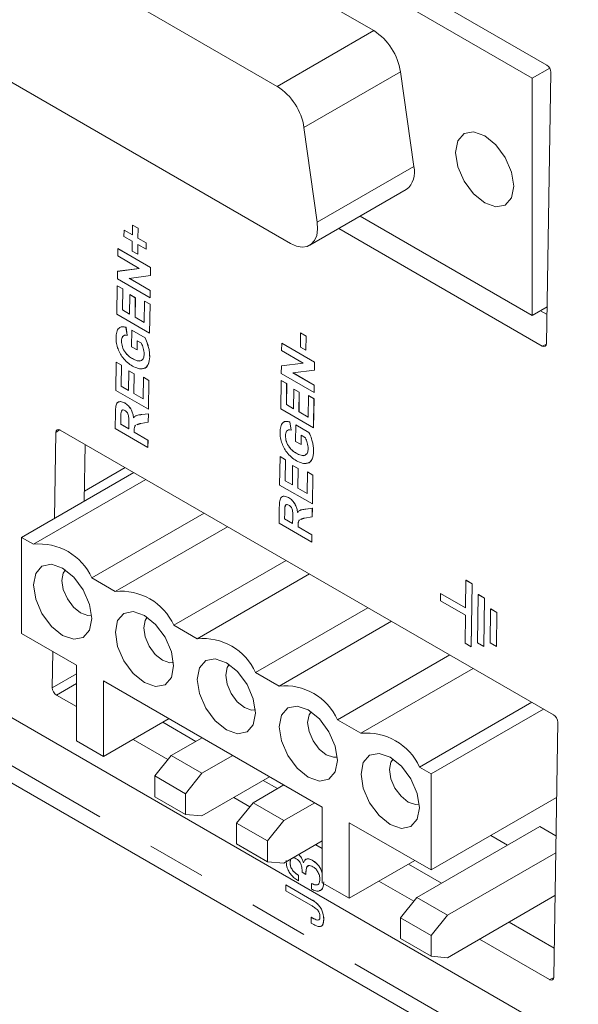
# Model space of a CAD drawing. Header units: inches. Extents: x 0.8 to 33.2, y 0.3 to 21.8.
# Tile 42 of 49: x 21.3 to 22.2, y 12.2 to 13.8. Entities that reach past the tile are written whole.
import ezdxf

# ---------------------------------------------------------------- set-up
doc = ezdxf.new("R2010")
doc.units = ezdxf.units.IN
doc.header["$MEASUREMENT"] = 0
doc.linetypes.add('PHANTOM', pattern=[0.5, 0.25, -0.05, 0.05, -0.05, 0.05, -0.05])

msp = doc.modelspace()

# ---------------------------------------------------------------- linework, layer by layer
at = {"color": 7, "linetype": 'Continuous', "lineweight": 15}
for p, q in [((21.0356, 14.3902), (22.149, 13.7474)), ((21.0349, 14.3542), (22.1245, 13.7252)), ((23.3358, 11.4279), (18.6042, 14.1594)), ((21.8552, 13.806), (21.3042, 14.124)), ((18.6225, 14.0382), (23.3573, 11.3049)), ((21.6911, 13.7113), (21.1402, 14.0293)), ((21.1176, 13.7884), (21.7137, 13.4443)), ((22.1245, 13.7252), (22.154, 13.7422)), ((21.923, 13.5751), (21.9004, 13.736)), ((22.1245, 13.3218), (22.1245, 13.7252)), ((22.1559, 13.7351), (22.1487, 13.274)), ((21.759, 13.4804), (21.7364, 13.6413)), ((21.7462, 13.4411), (21.9102, 13.5358)), ((21.8321, 13.4906), (22.1245, 13.3218)), ((21.4449, 13.4588), (21.4452, 13.4754)), ((21.4452, 13.4755), (21.4545, 13.4701)), ((21.4452, 13.4754), (21.4452, 13.4755)), ((21.4452, 13.4754), (21.4544, 13.4701)), ((21.4305, 13.4562), (21.4306, 13.467)), ((21.4447, 13.448), (21.4305, 13.4562)), ((21.4306, 13.467), (21.4307, 13.4671)), ((21.4306, 13.467), (21.4449, 13.4588)), ((21.4307, 13.4671), (21.4449, 13.4589)), ((21.4545, 13.4701), (21.4542, 13.4535)), ((21.4544, 13.4701), (21.4542, 13.4535)), ((21.4544, 13.4701), (21.4545, 13.4701)), ((22.1415, 13.2699), (21.7956, 13.4696)), ((21.4445, 13.4314), (21.4447, 13.448)), ((21.454, 13.4427), (21.4538, 13.426)), ((21.4541, 13.4426), (21.4538, 13.4261)), ((21.4683, 13.4344), (21.454, 13.4427)), ((21.4542, 13.4535), (21.4685, 13.4453)), ((21.4542, 13.4535), (21.4684, 13.4452)), ((21.4542, 13.4535), (21.4542, 13.4535)), ((21.4684, 13.4452), (21.4683, 13.4344)), ((21.4685, 13.4453), (21.4684, 13.4345)), ((21.4684, 13.4452), (21.4685, 13.4453)), ((21.4199, 13.423), (21.4201, 13.4354)), ((21.4565, 13.4019), (21.4199, 13.423)), ((21.4201, 13.4354), (21.4202, 13.4355)), ((21.4201, 13.4354), (21.4757, 13.4033)), ((21.4202, 13.4355), (21.4758, 13.4033)), ((21.4538, 13.426), (21.4445, 13.4314)), ((21.4538, 13.426), (21.4538, 13.4261)), ((21.4683, 13.4344), (21.4684, 13.4345)), ((21.4193, 13.3839), (21.4195, 13.3969)), ((21.4195, 13.3969), (21.4565, 13.4019)), ((21.4195, 13.3969), (21.4196, 13.397)), ((21.4196, 13.397), (21.4564, 13.4019)), ((21.4755, 13.3899), (21.4391, 13.385)), ((21.4757, 13.4033), (21.4755, 13.3899)), ((21.4755, 13.3899), (21.4756, 13.3899)), ((21.4758, 13.4033), (21.4756, 13.3899)), ((21.4757, 13.4033), (21.4758, 13.4033)), ((21.4184, 13.3241), (21.4191, 13.3723)), ((21.4191, 13.3723), (21.4284, 13.3669)), ((21.4191, 13.3723), (21.4192, 13.3723)), ((21.4192, 13.3723), (21.4285, 13.367)), ((21.475, 13.3518), (21.4193, 13.3839)), ((21.4391, 13.385), (21.4751, 13.3643)), ((21.4393, 13.3851), (21.4752, 13.3643)), ((21.4284, 13.3669), (21.4279, 13.3312)), ((21.4285, 13.367), (21.428, 13.3312)), ((21.4284, 13.3669), (21.4285, 13.367)), ((21.44, 13.3242), (21.4405, 13.3574)), ((21.4405, 13.3574), (21.4406, 13.3575)), ((21.4405, 13.3574), (21.4498, 13.3521)), ((21.4406, 13.3575), (21.4499, 13.3521)), ((21.4752, 13.3643), (21.475, 13.3518)), ((21.4751, 13.3643), (21.475, 13.3518)), ((21.4751, 13.3643), (21.4752, 13.3643)), ((21.4498, 13.3521), (21.4493, 13.3189)), ((21.4499, 13.3521), (21.4494, 13.3189)), ((21.4498, 13.3521), (21.4499, 13.3521)), ((21.465, 13.3098), (21.4655, 13.3463)), ((21.4655, 13.3463), (21.4656, 13.3464)), ((21.4655, 13.3463), (21.4748, 13.341)), ((21.4656, 13.3464), (21.4749, 13.341)), ((21.4749, 13.341), (21.4741, 13.292)), ((21.4748, 13.341), (21.4741, 13.292)), ((21.4748, 13.341), (21.4749, 13.341)), ((21.475, 13.3518), (21.475, 13.3518)), ((21.4741, 13.292), (21.4184, 13.3241)), ((21.4279, 13.3312), (21.44, 13.3242)), ((21.4279, 13.3312), (21.428, 13.3312)), ((21.428, 13.3312), (21.44, 13.3243)), ((22.1245, 13.3218), (22.1497, 13.3363)), ((22.1383, 13.3297), (22.1495, 13.3233)), ((21.4493, 13.3189), (21.465, 13.3098)), ((21.4493, 13.3189), (21.4494, 13.3189)), ((21.4494, 13.3189), (21.465, 13.3099)), ((21.4339, 13.3017), (21.434, 13.3018)), ((21.4339, 13.3017), (21.4359, 13.2881)), ((21.434, 13.3018), (21.4359, 13.2881)), ((21.4359, 13.2881), (21.4359, 13.2881)), ((21.4435, 13.2686), (21.4439, 13.2968)), ((21.4439, 13.2968), (21.444, 13.2969)), ((21.4439, 13.2968), (21.4663, 13.2839)), ((21.444, 13.2969), (21.4663, 13.284)), ((21.4741, 13.292), (21.4741, 13.292)), ((21.7303, 13.2681), (21.7306, 13.2922)), ((21.7306, 13.2922), (21.7399, 13.2868)), ((21.7306, 13.2922), (21.7307, 13.2922)), ((21.7307, 13.2922), (21.74, 13.2869)), ((21.4264, 13.2785), (21.4264, 13.2785)), ((21.4531, 13.279), (21.4528, 13.2633)), ((21.453, 13.279), (21.4528, 13.2632)), ((21.4603, 13.2748), (21.453, 13.279)), ((21.4663, 13.2839), (21.4663, 13.284)), ((21.6985, 13.2621), (21.6987, 13.2746)), ((21.6987, 13.2746), (21.7543, 13.2425)), ((21.6987, 13.2746), (21.6988, 13.2746)), ((21.6988, 13.2746), (21.7544, 13.2425)), ((21.7399, 13.2868), (21.7395, 13.2627)), ((21.74, 13.2869), (21.7396, 13.2628)), ((21.7399, 13.2868), (21.74, 13.2869)), ((21.4528, 13.2632), (21.4435, 13.2686)), ((21.4528, 13.2632), (21.4528, 13.2633)), ((21.7351, 13.241), (21.6985, 13.2621)), ((21.7395, 13.2627), (21.7303, 13.2681)), ((21.7395, 13.2627), (21.7396, 13.2628)), ((21.4165, 13.1945), (21.4172, 13.2427)), ((21.4172, 13.2427), (21.4265, 13.2373)), ((21.4172, 13.2427), (21.4173, 13.2427)), ((21.4173, 13.2427), (21.4265, 13.2374)), ((21.4447, 13.2486), (21.4448, 13.2486)), ((21.4742, 13.2518), (21.4742, 13.2518)), ((21.6981, 13.2361), (21.7351, 13.241)), ((21.6982, 13.2361), (21.735, 13.241)), ((21.7543, 13.2425), (21.7541, 13.2291)), ((21.7544, 13.2425), (21.7542, 13.2291)), ((21.7543, 13.2425), (21.7544, 13.2425)), ((21.4265, 13.2373), (21.4259, 13.2016)), ((21.4265, 13.2374), (21.426, 13.2017)), ((21.4265, 13.2373), (21.4265, 13.2374)), ((21.4381, 13.1946), (21.4386, 13.2278)), ((21.4386, 13.2279), (21.4479, 13.2225)), ((21.4386, 13.2278), (21.4386, 13.2279)), ((21.4386, 13.2278), (21.4478, 13.2225)), ((21.4478, 13.2225), (21.4473, 13.1893)), ((21.4479, 13.2225), (21.4474, 13.1893)), ((21.4478, 13.2225), (21.4479, 13.2225)), ((21.6979, 13.2231), (21.6981, 13.2361)), ((21.7536, 13.191), (21.6979, 13.2231)), ((21.6981, 13.2361), (21.6982, 13.2361)), ((21.7541, 13.2291), (21.7177, 13.2242)), ((21.7177, 13.2242), (21.7537, 13.2034)), ((21.7179, 13.2242), (21.7538, 13.2035)), ((21.7541, 13.2291), (21.7542, 13.2291)), ((21.463, 13.1802), (21.4636, 13.2168)), ((21.4636, 13.2168), (21.4729, 13.2114)), ((21.4636, 13.2168), (21.4637, 13.2168)), ((21.4637, 13.2168), (21.4729, 13.2114)), ((21.4729, 13.2114), (21.4721, 13.1624)), ((21.4729, 13.2114), (21.4722, 13.1624)), ((21.4729, 13.2114), (21.4729, 13.2114)), ((21.697, 13.1633), (21.6977, 13.2115)), ((21.6977, 13.2115), (21.707, 13.2061)), ((21.6977, 13.2115), (21.6978, 13.2115)), ((21.6978, 13.2115), (21.7071, 13.2061)), ((21.707, 13.2061), (21.7065, 13.1704)), ((21.7071, 13.2061), (21.7066, 13.1704)), ((21.707, 13.2061), (21.7071, 13.2061)), ((21.4721, 13.1624), (21.4165, 13.1945)), ((21.4259, 13.2016), (21.426, 13.2017)), ((21.4259, 13.2016), (21.4381, 13.1946)), ((21.426, 13.2017), (21.4381, 13.1947)), ((21.4473, 13.1893), (21.463, 13.1802)), ((21.4473, 13.1893), (21.4474, 13.1893)), ((21.4474, 13.1893), (21.463, 13.1803)), ((21.7186, 13.1634), (21.7191, 13.1966)), ((21.7191, 13.1966), (21.7284, 13.1913)), ((21.7191, 13.1966), (21.7192, 13.1966)), ((21.7192, 13.1966), (21.7285, 13.1913)), ((21.7284, 13.1913), (21.7279, 13.158)), ((21.7285, 13.1913), (21.728, 13.1581)), ((21.7284, 13.1913), (21.7285, 13.1913)), ((21.7538, 13.2035), (21.7536, 13.191)), ((21.7537, 13.2034), (21.7536, 13.191)), ((21.7536, 13.191), (21.7536, 13.191)), ((21.7537, 13.2034), (21.7538, 13.2035)), ((21.4317, 13.1731), (21.4318, 13.1732)), ((21.7436, 13.149), (21.7441, 13.1855)), ((21.7441, 13.1855), (21.7442, 13.1856)), ((21.7441, 13.1855), (21.7534, 13.1802)), ((21.7442, 13.1856), (21.7535, 13.1802)), ((21.7535, 13.1802), (21.7527, 13.1312)), ((21.7534, 13.1802), (21.7527, 13.1311)), ((21.7534, 13.1802), (21.7535, 13.1802)), ((21.4155, 13.1297), (21.4159, 13.1569)), ((21.4255, 13.1572), (21.4255, 13.1572)), ((21.4609, 13.1535), (21.4721, 13.1549)), ((21.4609, 13.1534), (21.472, 13.1549)), ((21.472, 13.1549), (21.4718, 13.1403)), ((21.4721, 13.1549), (21.4719, 13.1404)), ((21.472, 13.1549), (21.4721, 13.1549)), ((21.4721, 13.1624), (21.4722, 13.1624)), ((21.7527, 13.1311), (21.697, 13.1633)), ((21.7065, 13.1704), (21.7186, 13.1634)), ((21.7065, 13.1704), (21.7066, 13.1704)), ((21.7066, 13.1704), (21.7186, 13.1635)), ((21.7279, 13.158), (21.728, 13.1581)), ((21.7279, 13.158), (21.7436, 13.149)), ((21.728, 13.1581), (21.7436, 13.149)), ((21.4251, 13.1474), (21.425, 13.1368)), ((21.4252, 13.1474), (21.425, 13.1369)), ((21.4251, 13.1474), (21.4252, 13.1474)), ((21.4385, 13.129), (21.4387, 13.139)), ((21.4718, 13.1403), (21.459, 13.1384)), ((21.4609, 13.1534), (21.4609, 13.1535)), ((21.4718, 13.1403), (21.4719, 13.1404)), ((21.7125, 13.1409), (21.7126, 13.141)), ((21.7125, 13.1409), (21.7145, 13.1272)), ((21.7126, 13.141), (21.7145, 13.1273)), ((21.3127, 12.977), (21.3148, 13.1231)), ((21.322, 13.1272), (22.1607, 12.643)), ((21.4711, 13.0976), (21.4155, 13.1297)), ((21.425, 13.1369), (21.4385, 13.1291)), ((21.425, 13.1368), (21.425, 13.1369)), ((21.425, 13.1368), (21.4385, 13.129)), ((21.4478, 13.1264), (21.4479, 13.1265)), ((21.4478, 13.1264), (21.4478, 13.1236)), ((21.4478, 13.1236), (21.4479, 13.1237)), ((21.4478, 13.1236), (21.4713, 13.11)), ((21.4479, 13.1265), (21.4479, 13.1237)), ((21.4479, 13.1237), (21.4714, 13.1101)), ((21.7145, 13.1272), (21.7145, 13.1273)), ((21.7221, 13.1077), (21.7225, 13.136)), ((21.7225, 13.136), (21.7449, 13.1231)), ((21.7225, 13.136), (21.7226, 13.136)), ((21.7226, 13.136), (21.7449, 13.1231)), ((21.7449, 13.1231), (21.7449, 13.1231)), ((21.7527, 13.1311), (21.7527, 13.1312)), ((21.4713, 13.11), (21.4711, 13.0976)), ((21.4714, 13.1101), (21.4712, 13.0976)), ((21.4713, 13.11), (21.4714, 13.1101)), ((21.705, 13.1176), (21.705, 13.1177)), ((21.7314, 13.1024), (21.7221, 13.1077)), ((21.7316, 13.1182), (21.7314, 13.1024)), ((21.7317, 13.1181), (21.7314, 13.1024)), ((21.7389, 13.114), (21.7316, 13.1182)), ((21.3643, 13.1028), (21.3629, 13.006)), ((21.4711, 13.0976), (21.4712, 13.0976)), ((21.7233, 13.0878), (21.7234, 13.0878)), ((21.7314, 13.1024), (21.7314, 13.1024)), ((21.7528, 13.0909), (21.7528, 13.091)), ((21.6951, 13.0337), (21.6958, 13.0819)), ((21.6958, 13.0819), (21.7051, 13.0765)), ((21.6958, 13.0819), (21.6959, 13.0819)), ((21.6959, 13.0819), (21.7051, 13.0765)), ((21.7051, 13.0765), (21.7045, 13.0408)), ((21.7051, 13.0765), (21.7046, 13.0408)), ((21.7051, 13.0765), (21.7051, 13.0765)), ((21.4475, 13.0548), (21.2566, 12.9446)), ((21.4328, 13.0632), (21.3632, 13.023)), ((21.7167, 13.0338), (21.7172, 13.067)), ((21.7172, 13.067), (21.7265, 13.0617)), ((21.7172, 13.067), (21.7264, 13.0617)), ((21.7172, 13.067), (21.7172, 13.067)), ((21.7264, 13.0617), (21.7259, 13.0284)), ((21.7265, 13.0617), (21.726, 13.0285)), ((21.7264, 13.0617), (21.7265, 13.0617)), ((21.7416, 13.0194), (21.7422, 13.0559)), ((21.7422, 13.0559), (21.7423, 13.056)), ((21.7422, 13.0559), (21.7515, 13.0506)), ((21.7423, 13.056), (21.7515, 13.0506)), ((21.4674, 13.0433), (21.2765, 12.9331)), ((21.7045, 13.0408), (21.7167, 13.0338)), ((21.7045, 13.0408), (21.7046, 13.0408)), ((21.7046, 13.0408), (21.7167, 13.0339)), ((21.7515, 13.0506), (21.7507, 13.0016)), ((21.7515, 13.0506), (21.7508, 13.0016)), ((21.7515, 13.0506), (21.7515, 13.0506)), ((21.7507, 13.0016), (21.6951, 13.0337)), ((21.7259, 13.0284), (21.726, 13.0285)), ((21.7259, 13.0284), (21.7416, 13.0194)), ((21.726, 13.0285), (21.7416, 13.0194)), ((21.7103, 13.0123), (21.7104, 13.0124)), ((21.6941, 12.9689), (21.6945, 12.9961)), ((21.7037, 12.9866), (21.7036, 12.976)), ((21.7038, 12.9866), (21.7036, 12.976)), ((21.7037, 12.9866), (21.7038, 12.9866)), ((21.7041, 12.9964), (21.7041, 12.9964)), ((21.7395, 12.9926), (21.7507, 12.9941)), ((21.7395, 12.9926), (21.7506, 12.9941)), ((21.7395, 12.9926), (21.7395, 12.9926)), ((21.7506, 12.9941), (21.7504, 12.9795)), ((21.7507, 12.9941), (21.7505, 12.9796)), ((21.7506, 12.9941), (21.7507, 12.9941)), ((21.7507, 13.0016), (21.7508, 13.0016)), ((21.5668, 12.9859), (21.3759, 12.8757)), ((21.7036, 12.976), (21.7171, 12.9682)), ((21.7036, 12.976), (21.7171, 12.9682)), ((21.7036, 12.976), (21.7036, 12.976)), ((21.7171, 12.9682), (21.7173, 12.9782)), ((21.7504, 12.9795), (21.7376, 12.9776)), ((21.7504, 12.9795), (21.7505, 12.9796)), ((21.6066, 12.9629), (21.4157, 12.8527)), ((21.7497, 12.9368), (21.6941, 12.9689)), ((21.7264, 12.9656), (21.7264, 12.9628)), ((21.7264, 12.9656), (21.7265, 12.9656)), ((21.7264, 12.9628), (21.7499, 12.9492)), ((21.7264, 12.9628), (21.7265, 12.9628)), ((21.7265, 12.9656), (21.7265, 12.9628)), ((21.7265, 12.9628), (21.75, 12.9493)), ((21.2566, 12.7813), (21.2566, 12.9446)), ((21.2566, 12.9446), (21.2765, 12.9331)), ((21.7499, 12.9492), (21.7497, 12.9368)), ((21.7497, 12.9368), (21.7498, 12.9368)), ((21.75, 12.9493), (21.7498, 12.9368)), ((21.7499, 12.9492), (21.75, 12.9493)), ((21.706, 12.9056), (21.5151, 12.7954)), ((21.3759, 12.8757), (21.4157, 12.8527)), ((21.7458, 12.8826), (21.5549, 12.7724)), ((22.0117, 12.8721), (22.011, 12.8248)), ((22.0223, 12.866), (22.0117, 12.8721)), ((22.0117, 12.8721), (22.0118, 12.8721)), ((22.0224, 12.866), (22.0118, 12.8721)), ((22.0207, 12.7589), (22.0223, 12.866)), ((22.0208, 12.759), (22.0224, 12.866)), ((22.0223, 12.866), (22.0224, 12.866)), ((21.9685, 12.8492), (21.9684, 12.8369)), ((21.9684, 12.8369), (22.0108, 12.8124)), ((21.9685, 12.8492), (21.9686, 12.8493)), ((22.011, 12.8248), (21.9685, 12.8492)), ((22.011, 12.8248), (21.9686, 12.8493)), ((22.0327, 12.8475), (22.0315, 12.7652)), ((22.0327, 12.8475), (22.0328, 12.8476)), ((22.0433, 12.8414), (22.0327, 12.8475)), ((22.0434, 12.8414), (22.0328, 12.8476)), ((22.0421, 12.759), (22.0433, 12.8414)), ((22.0422, 12.7591), (22.0434, 12.8414)), ((22.0433, 12.8414), (22.0434, 12.8414)), ((21.8452, 12.8252), (21.6543, 12.715)), ((22.0537, 12.8229), (22.0529, 12.7653)), ((22.0537, 12.8229), (22.0538, 12.823)), ((22.0643, 12.8168), (22.0537, 12.8229)), ((22.0644, 12.8168), (22.0538, 12.823)), ((22.0108, 12.8124), (22.0101, 12.7651)), ((22.0635, 12.7591), (22.0643, 12.8168)), ((22.0636, 12.7592), (22.0644, 12.8168)), ((22.0643, 12.8168), (22.0644, 12.8168)), ((21.5151, 12.7954), (21.5549, 12.7724)), ((21.885, 12.8022), (21.6941, 12.692)), ((21.3498, 12.7274), (21.2566, 12.7813)), ((22.0101, 12.7651), (22.0207, 12.7589)), ((22.0207, 12.7589), (22.0208, 12.759)), ((22.0315, 12.7652), (22.0421, 12.759)), ((22.0421, 12.759), (22.0422, 12.7591)), ((22.0529, 12.7653), (22.0635, 12.7591)), ((22.0635, 12.7591), (22.0636, 12.7592)), ((21.3086, 12.6891), (21.3095, 12.7507)), ((21.9844, 12.7449), (21.7935, 12.6346)), ((21.3498, 12.5989), (21.3498, 12.7274)), ((22.0242, 12.7219), (21.8333, 12.6117)), ((21.6543, 12.715), (21.6941, 12.692)), ((21.7674, 12.4864), (21.3958, 12.7009)), ((21.3958, 12.7009), (21.3958, 12.5723)), ((21.3498, 12.657), (21.3156, 12.6768)), ((22.1236, 12.6645), (21.9327, 12.5543)), ((22.1435, 12.653), (21.9526, 12.5428)), ((21.5071, 12.6366), (21.3958, 12.5723)), ((21.4964, 12.6304), (21.5524, 12.598)), ((21.7935, 12.6346), (21.8333, 12.6117)), ((22.1677, 12.6307), (22.1608, 12.1971)), ((21.5106, 12.5739), (21.5632, 12.6042)), ((21.3958, 12.5723), (21.3498, 12.5989)), ((21.5053, 12.5673), (21.4461, 12.6014)), ((21.4828, 12.5392), (21.5106, 12.5739)), ((21.5106, 12.5739), (21.5628, 12.5437)), ((21.5628, 12.5437), (21.6154, 12.5741)), ((21.9327, 12.5543), (21.9526, 12.5428)), ((21.535, 12.5091), (21.4828, 12.5392)), ((21.4828, 12.504), (21.4828, 12.5392)), ((21.5628, 12.5437), (21.535, 12.5091)), ((21.5628, 12.4714), (21.6781, 12.5379)), ((21.9526, 12.3795), (21.9526, 12.5428)), ((21.6498, 12.4935), (21.7024, 12.5239)), ((21.6673, 12.5317), (21.6916, 12.5177)), ((21.4828, 12.504), (21.535, 12.4739)), ((21.535, 12.5091), (21.535, 12.4739)), ((21.6445, 12.4869), (21.6171, 12.5027)), ((22.1656, 12.5025), (21.9526, 12.3795)), ((21.622, 12.4589), (21.6498, 12.4935)), ((21.6498, 12.4935), (21.702, 12.4634)), ((21.702, 12.4634), (21.7546, 12.4938)), ((21.7674, 12.3578), (21.7674, 12.4864)), ((21.535, 12.4739), (21.5628, 12.4714)), ((21.6742, 12.4287), (21.622, 12.4589)), ((21.622, 12.4237), (21.622, 12.4589)), ((21.702, 12.4634), (21.6742, 12.4287)), ((21.9526, 12.3795), (21.8134, 12.4598)), ((21.8134, 12.4598), (21.8134, 12.3313)), ((21.9282, 12.3328), (22.1372, 12.4535)), ((22.1646, 12.4377), (22.1372, 12.4535)), ((22.0541, 12.4381), (22.0824, 12.4218)), ((21.622, 12.4237), (21.6742, 12.3935)), ((21.6742, 12.4287), (21.6742, 12.3935)), ((21.702, 12.391), (21.7674, 12.4288)), ((21.7674, 12.4159), (21.7563, 12.4224)), ((21.9804, 12.3027), (22.1642, 12.4088)), ((21.6742, 12.3935), (21.702, 12.391)), ((21.7127, 12.3925), (21.7128, 12.3925)), ((21.7323, 12.3997), (21.7324, 12.3998)), ((21.7503, 12.3962), (21.7504, 12.3962)), ((21.9247, 12.3956), (21.8134, 12.3313)), ((21.9139, 12.3893), (21.97, 12.3569)), ((21.7183, 12.3774), (21.7183, 12.3774)), ((21.7271, 12.3607), (21.7273, 12.3702)), ((21.7272, 12.3702), (21.7271, 12.3607)), ((21.7272, 12.3702), (21.7273, 12.3702)), ((21.7331, 12.3755), (21.7331, 12.3796)), ((21.7396, 12.3717), (21.7331, 12.3755)), ((21.7397, 12.3752), (21.7396, 12.3717)), ((21.7396, 12.3717), (21.7397, 12.3717)), ((21.7397, 12.3717), (21.7397, 12.3753)), ((21.7397, 12.3752), (21.7397, 12.3753)), ((21.7054, 12.3542), (21.7055, 12.3543)), ((21.7056, 12.3441), (21.7054, 12.3542)), ((21.7054, 12.3542), (21.7494, 12.3289)), ((21.7055, 12.3543), (21.7494, 12.3289)), ((21.7271, 12.3607), (21.7271, 12.3607)), ((21.7491, 12.347), (21.7493, 12.3565)), ((21.8134, 12.3313), (21.7674, 12.3578)), ((21.9229, 12.3262), (21.8637, 12.3603)), ((21.7478, 12.3197), (21.7056, 12.3441)), ((21.9804, 12.2303), (22.163, 12.3358)), ((21.7494, 12.3289), (21.7494, 12.3289)), ((21.7617, 12.3191), (21.7618, 12.3191)), ((21.9004, 12.2982), (21.9282, 12.3328)), ((21.9282, 12.3328), (21.9804, 12.3027)), ((21.9804, 12.3027), (21.9526, 12.268)), ((21.7485, 12.2993), (21.7532, 12.2967)), ((21.7486, 12.2892), (21.7485, 12.2993)), ((21.7485, 12.2993), (21.7531, 12.2966)), ((21.7485, 12.2993), (21.7485, 12.2993)), ((21.7531, 12.2866), (21.7486, 12.2892)), ((21.7531, 12.2966), (21.7532, 12.2967)), ((21.77, 12.2958), (21.7701, 12.2959)), ((21.9526, 12.268), (21.9004, 12.2982)), ((21.9004, 12.263), (21.9004, 12.2982)), ((22.0849, 12.2906), (22.1616, 12.2464)), ((21.9526, 12.268), (21.9526, 12.2328)), ((21.9004, 12.263), (21.9526, 12.2328)), ((22.1536, 12.193), (22.0347, 12.2617)), ((21.9526, 12.2328), (21.9804, 12.2303))]:
    msp.add_line(p, q, dxfattribs=at)
at = {"color": 7, "linetype": 'PHANTOM', "lineweight": 0}
for p, q in [((23.3383, 11.345), (18.6042, 14.0779)), ((21.6911, 13.7113), (21.8552, 13.806)), ((21.7364, 13.6413), (21.9004, 13.736)), ((21.759, 13.4804), (21.923, 13.5751)), ((22.1415, 13.2699), (22.1486, 13.2732)), ((21.3212, 13.1276), (21.3148, 13.1231)), ((21.3086, 12.6891), (21.3498, 12.7128)), ((21.3498, 12.6965), (21.3156, 12.6768)), ((22.1536, 12.193), (22.1608, 12.1963))]:
    msp.add_line(p, q, dxfattribs=at)
at = {"color": 7, "linetype": 'Continuous', "lineweight": 15, "flags": 128}
for points in [[(22.0436, 13.6274), (22.0246, 13.634), (22.0086, 13.6309), (21.9978, 13.6185), (21.9941, 13.5988), (21.9978, 13.5748), (22.0086, 13.55), (22.0246, 13.5284), (22.0436, 13.5131), (22.0625, 13.5065), (22.0786, 13.5096), (22.0893, 13.522), (22.0931, 13.5417), (22.0893, 13.5657), (22.0786, 13.5904), (22.0625, 13.6121), (22.0436, 13.6274)], [(21.7137, 13.4443), (21.7236, 13.4398), (21.7331, 13.438), (21.7417, 13.4391), (21.7489, 13.4429), (21.7545, 13.4493), (21.7581, 13.458), (21.7596, 13.4685), (21.759, 13.4804)], [(21.2767, 12.8639), (21.2805, 12.8398), (21.2912, 12.8151), (21.3072, 12.7934), (21.3262, 12.7781), (21.3451, 12.7715), (21.3612, 12.7747), (21.3719, 12.787), (21.3757, 12.8067), (21.3719, 12.8308), (21.3612, 12.8555), (21.3451, 12.8772), (21.3262, 12.8924), (21.3072, 12.899), (21.2912, 12.8959), (21.2805, 12.8836), (21.2767, 12.8639)], [(21.325, 12.8713), (21.3274, 12.884), (21.331, 12.8894)], [(21.3754, 12.8124), (21.369, 12.812), (21.3568, 12.8162), (21.3446, 12.826), (21.3343, 12.84), (21.3274, 12.8559), (21.325, 12.8713)], [(21.4159, 12.7835), (21.4197, 12.7595), (21.4304, 12.7347), (21.4464, 12.7131), (21.4654, 12.6978), (21.4843, 12.6912), (21.5004, 12.6943), (21.5111, 12.7067), (21.5149, 12.7264), (21.5111, 12.7504), (21.5004, 12.7751), (21.4843, 12.7968), (21.4654, 12.8121), (21.4464, 12.8187), (21.4304, 12.8156), (21.4197, 12.8032), (21.4159, 12.7835)], [(21.4642, 12.791), (21.4666, 12.8036), (21.4702, 12.809)], [(21.5146, 12.7321), (21.5082, 12.7316), (21.496, 12.7359), (21.4838, 12.7457), (21.4735, 12.7596), (21.4666, 12.7755), (21.4642, 12.791)], [(21.5551, 12.7032), (21.5588, 12.6791), (21.5696, 12.6544), (21.5856, 12.6327), (21.6046, 12.6174), (21.6235, 12.6108), (21.6396, 12.614), (21.6503, 12.6263), (21.6541, 12.646), (21.6503, 12.6701), (21.6396, 12.6948), (21.6235, 12.7165), (21.6046, 12.7317), (21.5856, 12.7383), (21.5696, 12.7352), (21.5588, 12.7229), (21.5551, 12.7032)], [(21.6034, 12.7106), (21.6058, 12.7233), (21.6094, 12.7287)], [(21.6538, 12.6517), (21.6474, 12.6513), (21.6352, 12.6555), (21.623, 12.6653), (21.6127, 12.6793), (21.6058, 12.6952), (21.6034, 12.7106)], [(21.6943, 12.6228), (21.698, 12.5988), (21.7088, 12.574), (21.7248, 12.5524), (21.7438, 12.5371), (21.7627, 12.5305), (21.7788, 12.5336), (21.7895, 12.546), (21.7933, 12.5657), (21.7895, 12.5897), (21.7788, 12.6144), (21.7627, 12.6361), (21.7438, 12.6514), (21.7248, 12.658), (21.7088, 12.6548), (21.698, 12.6425), (21.6943, 12.6228)], [(21.7426, 12.6303), (21.745, 12.6429), (21.7486, 12.6483)], [(21.793, 12.5714), (21.7866, 12.5709), (21.7744, 12.5752), (21.7622, 12.585), (21.7519, 12.5989), (21.745, 12.6148), (21.7426, 12.6303)], [(21.8335, 12.5424), (21.8372, 12.5184), (21.848, 12.4937), (21.864, 12.472), (21.883, 12.4567), (21.9019, 12.4501), (21.918, 12.4532), (21.9287, 12.4656), (21.9325, 12.4853), (21.9287, 12.5093), (21.918, 12.5341), (21.9019, 12.5557), (21.883, 12.571), (21.864, 12.5776), (21.848, 12.5745), (21.8372, 12.5621), (21.8335, 12.5424)], [(21.8818, 12.5499), (21.8842, 12.5626), (21.8878, 12.568)], [(21.9322, 12.491), (21.9258, 12.4906), (21.9136, 12.4948), (21.9014, 12.5046), (21.8911, 12.5186), (21.8842, 12.5345), (21.8818, 12.5499)]]:
    msp.add_lwpolyline(points, dxfattribs=at)
at = {"color": 7, "linetype": 'Continuous', "lineweight": 15}
for centre, radius, start, end in [((21.7999, 13.7206), 0.1017, 8.6904, 57.0931), ((21.6359, 13.6259), 0.1017, 8.6904, 57.0931), ((21.8871, 13.565), 0.0373, 308.3503, 15.7256), ((21.2863, 12.8353), 0.0983, 24.2804, 95.725), ((21.4255, 12.7549), 0.0983, 24.2804, 95.725), ((21.5647, 12.6746), 0.0983, 24.2804, 95.725), ((21.7039, 12.5942), 0.0983, 24.2804, 95.725), ((21.8431, 12.5139), 0.0983, 24.2804, 95.725)]:
    msp.add_arc(centre, radius, start, end, dxfattribs=at)
for centre, major_axis, ratio, start_param, end_param in [((22.1489, 13.7392), (-0.00486, 0.00874), 0.589507, 3.938034, 5.506092), ((22.1416, 13.2782), (-0.00488, 0.00875), 0.586305, 2.365259, 3.933317), ((21.3219, 13.119), (-0.00488, 0.00877), 0.585215, 5.509595, 7.077653), ((21.3157, 12.685), (-0.00487, 0.00873), 0.588449, 0.795438, 2.363496), ((22.1606, 12.6348), (-0.00486, 0.00874), 0.589507, 3.938034, 5.506092), ((22.1538, 12.2012), (-0.00488, 0.00875), 0.586305, 2.365259, 3.933317)]:
    msp.add_ellipse(centre, major_axis=major_axis, ratio=ratio, start_param=start_param, end_param=end_param, dxfattribs=at)
for points, knots in [([(21.4171, 13.284), (21.4173, 13.2873), (21.4177, 13.294), (21.4213, 13.3008), (21.4273, 13.3033), (21.4317, 13.3023), (21.4339, 13.3017)], [0, 0, 0, 0, 0.280673, 0.55986, 0.779759, 1, 1, 1, 1]), ([(21.4221, 13.3003), (21.4222, 13.3004), (21.4232, 13.3023), (21.4275, 13.3031), (21.4318, 13.3022), (21.434, 13.3018)], [0, 0, 0, 0, 0.01487, 0.507052, 1, 1, 1, 1]), ([(21.4359, 13.2881), (21.4344, 13.2883), (21.4313, 13.2887), (21.4282, 13.2864), (21.4266, 13.2828), (21.4265, 13.2799), (21.4264, 13.2785)], [0, 0, 0, 0, 0.27982, 0.559279, 0.779466, 1, 1, 1, 1]), ([(21.4312, 13.2879), (21.4302, 13.2874), (21.4282, 13.2864), (21.4267, 13.2828), (21.4265, 13.2799), (21.4264, 13.2785)], [0, 0, 0, 0, 0.359827, 0.67966, 1, 1, 1, 1]), ([(21.4196, 13.2671), (21.4187, 13.2704), (21.4172, 13.2763), (21.4171, 13.2816), (21.4171, 13.284)], [0, 0, 0, 0, 0.559237, 1, 1, 1, 1]), ([(21.4264, 13.2785), (21.4266, 13.2753), (21.4271, 13.2688), (21.4322, 13.259), (21.4386, 13.2525), (21.4427, 13.2499), (21.4448, 13.2486)], [0, 0, 0, 0, 0.279801, 0.558332, 0.778825, 1, 1, 1, 1]), ([(21.4264, 13.2785), (21.4266, 13.2752), (21.427, 13.2688), (21.4321, 13.259), (21.4385, 13.2525), (21.4426, 13.2499), (21.4447, 13.2486)], [0, 0, 0, 0, 0.279802, 0.558332, 0.778825, 1, 1, 1, 1]), ([(21.4649, 13.2562), (21.4646, 13.2596), (21.4641, 13.2657), (21.4614, 13.272), (21.4603, 13.2748)], [0, 0, 0, 0, 0.559098, 1, 1, 1, 1]), ([(21.4663, 13.284), (21.468, 13.2803), (21.4707, 13.2741), (21.4728, 13.2656), (21.4741, 13.2585), (21.4742, 13.254), (21.4742, 13.2518)], [0, 0, 0, 0, 0.33916, 0.559448, 0.779745, 1, 1, 1, 1]), ([(21.4663, 13.2839), (21.4679, 13.2802), (21.4706, 13.2741), (21.4728, 13.2655), (21.474, 13.2584), (21.4741, 13.254), (21.4742, 13.2518)], [0, 0, 0, 0, 0.33916, 0.559447, 0.779746, 1, 1, 1, 1]), ([(21.445, 13.2359), (21.4421, 13.2377), (21.4363, 13.2415), (21.4289, 13.2494), (21.4231, 13.2583), (21.4208, 13.2642), (21.4196, 13.2671)], [0, 0, 0, 0, 0.280146, 0.559981, 0.779944, 1, 1, 1, 1]), ([(21.4447, 13.2486), (21.4474, 13.2472), (21.4529, 13.2443), (21.46, 13.2444), (21.4642, 13.249), (21.4647, 13.2538), (21.4649, 13.2562)], [0, 0, 0, 0, 0.281037, 0.560006, 0.77977, 1, 1, 1, 1]), ([(21.4448, 13.2486), (21.4475, 13.2473), (21.4528, 13.2445), (21.4591, 13.2439), (21.461, 13.2464), (21.4614, 13.2469)], [0, 0, 0, 0, 0.439164, 0.875098, 1, 1, 1, 1]), ([(21.4742, 13.2518), (21.4737, 13.247), (21.4728, 13.2376), (21.465, 13.2307), (21.4549, 13.2311), (21.4483, 13.2343), (21.445, 13.2359)], [0, 0, 0, 0, 0.280091, 0.558748, 0.779191, 1, 1, 1, 1]), ([(21.4742, 13.2518), (21.4738, 13.2472), (21.4728, 13.238), (21.4672, 13.2314), (21.4628, 13.2317), (21.4623, 13.2317)], [0, 0, 0, 0, 0.4680786, 0.9337591, 1, 1, 1, 1]), ([(21.4159, 13.1569), (21.416, 13.1598), (21.4162, 13.1656), (21.4176, 13.1724), (21.421, 13.175), (21.4253, 13.1759), (21.4292, 13.1743), (21.4317, 13.1731)], [0, 0, 0, 0, 0.251139, 0.500538, 0.625742, 0.751055, 1, 1, 1, 1]), ([(21.4195, 13.1735), (21.42, 13.174), (21.4213, 13.1752), (21.4254, 13.1759), (21.4292, 13.1743), (21.4318, 13.1732)], [0, 0, 0, 0, 0.187112, 0.459292, 1, 1, 1, 1]), ([(21.4317, 13.1731), (21.4339, 13.1717), (21.4381, 13.1688), (21.4431, 13.1616), (21.4459, 13.1544), (21.4465, 13.1502), (21.4468, 13.1481)], [0, 0, 0, 0, 0.279944, 0.558974, 0.779183, 1, 1, 1, 1]), ([(21.4318, 13.1732), (21.4339, 13.1717), (21.4382, 13.1688), (21.4432, 13.1617), (21.4459, 13.1544), (21.4465, 13.1502), (21.4468, 13.1481)], [0, 0, 0, 0, 0.279944, 0.558974, 0.779183, 1, 1, 1, 1]), ([(21.4255, 13.1572), (21.4254, 13.1554), (21.4252, 13.1522), (21.4251, 13.1489), (21.4251, 13.1474)], [0, 0, 0, 0, 0.559919, 1, 1, 1, 1]), ([(21.4255, 13.1572), (21.4254, 13.1554), (21.4253, 13.1522), (21.4252, 13.1489), (21.4252, 13.1474)], [0, 0, 0, 0, 0.559919, 1, 1, 1, 1]), ([(21.432, 13.1604), (21.4311, 13.1608), (21.4293, 13.1617), (21.4265, 13.1609), (21.4259, 13.1586), (21.4255, 13.1572)], [0, 0, 0, 0, 0.281086, 0.561284, 1, 1, 1, 1]), ([(21.4282, 13.1611), (21.4279, 13.161), (21.4263, 13.1608), (21.4259, 13.1588), (21.4255, 13.1572)], [0, 0, 0, 0, 0.225344, 1, 1, 1, 1]), ([(21.4387, 13.139), (21.4388, 13.1426), (21.439, 13.1471), (21.4379, 13.1532), (21.4365, 13.1563), (21.4344, 13.1589), (21.4328, 13.1599), (21.432, 13.1604)], [0, 0, 0, 0, 0.500909, 0.625719, 0.750366, 0.875021, 1, 1, 1, 1]), ([(21.4468, 13.1481), (21.448, 13.1493), (21.45, 13.1514), (21.4539, 13.1526), (21.4574, 13.1531), (21.4597, 13.1533), (21.4609, 13.1534)], [0, 0, 0, 0, 0.33956, 0.559574, 0.779776, 1, 1, 1, 1]), ([(21.45, 13.1508), (21.4503, 13.151), (21.4514, 13.152), (21.454, 13.1525), (21.4574, 13.1532), (21.4598, 13.1534), (21.4609, 13.1535)], [0, 0, 0, 0, 0.09119, 0.393945, 0.696959, 1, 1, 1, 1]), ([(21.6957, 13.1232), (21.6959, 13.1265), (21.6963, 13.1331), (21.6999, 13.1399), (21.7059, 13.1424), (21.7103, 13.1414), (21.7125, 13.1409)], [0, 0, 0, 0, 0.280674, 0.55986, 0.779759, 1, 1, 1, 1]), ([(21.7007, 13.1395), (21.7008, 13.1396), (21.7018, 13.1414), (21.7061, 13.1423), (21.7104, 13.1414), (21.7126, 13.141)], [0, 0, 0, 0, 0.014869, 0.507051, 1, 1, 1, 1]), ([(21.45, 13.1352), (21.4493, 13.134), (21.4478, 13.1318), (21.4478, 13.1282), (21.4478, 13.1264)], [0, 0, 0, 0, 0.495161, 1, 1, 1, 1]), ([(21.4501, 13.1352), (21.4494, 13.1341), (21.4479, 13.1318), (21.4479, 13.1283), (21.4479, 13.1265)], [0, 0, 0, 0, 0.495161, 1, 1, 1, 1]), ([(21.6982, 13.1063), (21.6973, 13.1096), (21.6958, 13.1155), (21.6957, 13.1208), (21.6957, 13.1232)], [0, 0, 0, 0, 0.559236, 1, 1, 1, 1]), ([(21.7145, 13.1272), (21.713, 13.1274), (21.7099, 13.1278), (21.7068, 13.1255), (21.7052, 13.1219), (21.7051, 13.1191), (21.705, 13.1176)], [0, 0, 0, 0, 0.279822, 0.559281, 0.779467, 1, 1, 1, 1]), ([(21.7098, 13.1271), (21.7088, 13.1266), (21.7068, 13.1255), (21.7053, 13.1219), (21.7051, 13.1191), (21.705, 13.1177)], [0, 0, 0, 0, 0.359827, 0.67966, 1, 1, 1, 1]), ([(21.7449, 13.1231), (21.7466, 13.1194), (21.7493, 13.1133), (21.7514, 13.1047), (21.7527, 13.0976), (21.7528, 13.0932), (21.7528, 13.091)], [0, 0, 0, 0, 0.339161, 0.559448, 0.779745, 1, 1, 1, 1]), ([(21.7449, 13.1231), (21.7465, 13.1194), (21.7492, 13.1133), (21.7514, 13.1047), (21.7526, 13.0976), (21.7527, 13.0931), (21.7528, 13.0909)], [0, 0, 0, 0, 0.339161, 0.559447, 0.779746, 1, 1, 1, 1]), ([(21.7236, 13.075), (21.7207, 13.0769), (21.7149, 13.0807), (21.7075, 13.0886), (21.7017, 13.0974), (21.6994, 13.1033), (21.6982, 13.1063)], [0, 0, 0, 0, 0.280147, 0.559979, 0.779944, 1, 1, 1, 1]), ([(21.705, 13.1177), (21.7052, 13.1144), (21.7057, 13.108), (21.7108, 13.0982), (21.7172, 13.0917), (21.7213, 13.0891), (21.7234, 13.0878)], [0, 0, 0, 0, 0.279801, 0.55833, 0.778825, 1, 1, 1, 1]), ([(21.705, 13.1176), (21.7052, 13.1144), (21.7056, 13.108), (21.7107, 13.0982), (21.7171, 13.0917), (21.7212, 13.0891), (21.7233, 13.0878)], [0, 0, 0, 0, 0.279802, 0.558331, 0.778825, 1, 1, 1, 1]), ([(21.7435, 13.0954), (21.7432, 13.0988), (21.7427, 13.1048), (21.74, 13.1112), (21.7389, 13.114)], [0, 0, 0, 0, 0.559097, 1, 1, 1, 1]), ([(21.7233, 13.0878), (21.726, 13.0863), (21.7315, 13.0835), (21.7386, 13.0836), (21.7428, 13.0882), (21.7433, 13.093), (21.7435, 13.0954)], [0, 0, 0, 0, 0.281036, 0.560005, 0.779769, 1, 1, 1, 1]), ([(21.7234, 13.0878), (21.7261, 13.0864), (21.7314, 13.0837), (21.7377, 13.0831), (21.7396, 13.0856), (21.74, 13.0861)], [0, 0, 0, 0, 0.439163, 0.875098, 1, 1, 1, 1]), ([(21.7528, 13.0909), (21.7523, 13.0862), (21.7514, 13.0768), (21.7436, 13.0698), (21.7335, 13.0702), (21.7269, 13.0734), (21.7236, 13.075)], [0, 0, 0, 0, 0.280091, 0.558748, 0.779191, 1, 1, 1, 1]), ([(21.7528, 13.091), (21.7524, 13.0864), (21.7514, 13.0772), (21.7458, 13.0706), (21.7414, 13.0708), (21.7409, 13.0709)], [0, 0, 0, 0, 0.468078, 0.933759, 1, 1, 1, 1]), ([(21.6945, 12.9961), (21.6946, 12.999), (21.6948, 13.0048), (21.6962, 13.0115), (21.6996, 13.0142), (21.7039, 13.0151), (21.7078, 13.0134), (21.7103, 13.0123)], [0, 0, 0, 0, 0.251138, 0.500537, 0.625743, 0.751054, 1, 1, 1, 1]), ([(21.6981, 13.0126), (21.6986, 13.0131), (21.6999, 13.0144), (21.704, 13.0151), (21.7078, 13.0134), (21.7104, 13.0124)], [0, 0, 0, 0, 0.187111, 0.459288, 1, 1, 1, 1]), ([(21.7103, 13.0123), (21.7125, 13.0109), (21.7167, 13.008), (21.7217, 13.0008), (21.7245, 12.9936), (21.7251, 12.9893), (21.7254, 12.9872)], [0, 0, 0, 0, 0.279942, 0.558974, 0.779184, 1, 1, 1, 1]), ([(21.7104, 13.0124), (21.7125, 13.0109), (21.7168, 13.008), (21.7218, 13.0008), (21.7245, 12.9936), (21.7251, 12.9894), (21.7254, 12.9873)], [0, 0, 0, 0, 0.279942, 0.558974, 0.779184, 1, 1, 1, 1]), ([(21.7041, 12.9964), (21.704, 12.9946), (21.7038, 12.9913), (21.7037, 12.988), (21.7037, 12.9866)], [0, 0, 0, 0, 0.559919, 1, 1, 1, 1]), ([(21.7041, 12.9964), (21.704, 12.9946), (21.7039, 12.9914), (21.7038, 12.9881), (21.7038, 12.9866)], [0, 0, 0, 0, 0.559919, 1, 1, 1, 1]), ([(21.7106, 12.9996), (21.7097, 13), (21.7079, 13.0009), (21.7051, 13.0001), (21.7045, 12.9978), (21.7041, 12.9964)], [0, 0, 0, 0, 0.281086, 0.561281, 1, 1, 1, 1]), ([(21.7068, 13.0003), (21.7065, 13.0002), (21.7049, 12.9999), (21.7045, 12.9979), (21.7041, 12.9964)], [0, 0, 0, 0, 0.2253375, 1, 1, 1, 1]), ([(21.7173, 12.9782), (21.7174, 12.9818), (21.7176, 12.9863), (21.7165, 12.9924), (21.7151, 12.9954), (21.713, 12.998), (21.7114, 12.9991), (21.7106, 12.9996)], [0, 0, 0, 0, 0.500908, 0.625718, 0.750364, 0.875022, 1, 1, 1, 1]), ([(21.7254, 12.9872), (21.7266, 12.9885), (21.7286, 12.9906), (21.7325, 12.9917), (21.736, 12.9923), (21.7383, 12.9925), (21.7395, 12.9926)], [0, 0, 0, 0, 0.339562, 0.559574, 0.779776, 1, 1, 1, 1]), ([(21.7286, 12.99), (21.7289, 12.9902), (21.73, 12.9912), (21.7326, 12.9917), (21.736, 12.9923), (21.7384, 12.9925), (21.7395, 12.9926)], [0, 0, 0, 0, 0.091193, 0.393944, 0.696959, 1, 1, 1, 1]), ([(21.7286, 12.9743), (21.7279, 12.9732), (21.7264, 12.9709), (21.7264, 12.9674), (21.7264, 12.9656)], [0, 0, 0, 0, 0.495161, 1, 1, 1, 1]), ([(21.7287, 12.9744), (21.728, 12.9732), (21.7265, 12.971), (21.7265, 12.9674), (21.7265, 12.9656)], [0, 0, 0, 0, 0.495161, 1, 1, 1, 1]), ([(21.7274, 12.4057), (21.7278, 12.4054), (21.7297, 12.404), (21.7312, 12.4016), (21.7323, 12.3997)], [0, 0, 0, 0, 0.221909, 1, 1, 1, 1]), ([(21.7149, 12.371), (21.7133, 12.3731), (21.7102, 12.3772), (21.7066, 12.3862), (21.7063, 12.392), (21.7062, 12.3956)], [0, 0, 0, 0, 0.2803541, 0.5604022, 1, 1, 1, 1]), ([(21.7152, 12.399), (21.7151, 12.399), (21.7141, 12.3986), (21.7131, 12.3963), (21.7129, 12.3937), (21.7127, 12.3925)], [0, 0, 0, 0, 0.03867, 0.519314, 1, 1, 1, 1]), ([(21.7127, 12.3925), (21.7128, 12.3911), (21.7128, 12.3884), (21.7143, 12.3829), (21.7168, 12.3795), (21.7183, 12.3774)], [0, 0, 0, 0, 0.281395, 0.562179, 1, 1, 1, 1]), ([(21.7183, 12.3774), (21.7174, 12.3787), (21.7154, 12.3812), (21.7131, 12.3867), (21.7129, 12.3903), (21.7128, 12.3925)], [0, 0, 0, 0, 0.280463, 0.560481, 1, 1, 1, 1]), ([(21.7229, 12.3986), (21.7213, 12.3995), (21.7191, 12.4007), (21.7175, 12.3999), (21.717, 12.3996)], [0, 0, 0, 0, 0.70545, 1, 1, 1, 1]), ([(21.7318, 12.3881), (21.7313, 12.3894), (21.7302, 12.392), (21.727, 12.3959), (21.7245, 12.3976), (21.7229, 12.3986)], [0, 0, 0, 0, 0.280068, 0.560128, 1, 1, 1, 1]), ([(21.7331, 12.3796), (21.7331, 12.3811), (21.7331, 12.3838), (21.7322, 12.3868), (21.7318, 12.3881)], [0, 0, 0, 0, 0.560138, 1, 1, 1, 1]), ([(21.7323, 12.3997), (21.7331, 12.3982), (21.7345, 12.3954), (21.7353, 12.3926), (21.7357, 12.3913)], [0, 0, 0, 0, 0.559621, 1, 1, 1, 1]), ([(21.7358, 12.3914), (21.7353, 12.393), (21.7345, 12.3958), (21.733, 12.3986), (21.7324, 12.3998)], [0, 0, 0, 0, 0.559974, 1, 1, 1, 1]), ([(21.7357, 12.3913), (21.7363, 12.3931), (21.7376, 12.3965), (21.7415, 12.3986), (21.7459, 12.3984), (21.7489, 12.3969), (21.7503, 12.3962)], [0, 0, 0, 0, 0.279997, 0.559437, 0.779534, 1, 1, 1, 1]), ([(21.7504, 12.3962), (21.7486, 12.3971), (21.7449, 12.3989), (21.7409, 12.3986), (21.7394, 12.3971), (21.7391, 12.3968)], [0, 0, 0, 0, 0.434129, 0.867286, 1, 1, 1, 1]), ([(21.7516, 12.3849), (21.7503, 12.3856), (21.7477, 12.387), (21.7439, 12.3873), (21.7403, 12.3839), (21.7399, 12.3788), (21.7397, 12.3752)], [0, 0, 0, 0, 0.187648, 0.374369, 0.560829, 1, 1, 1, 1]), ([(21.7397, 12.3753), (21.7399, 12.3775), (21.7402, 12.3818), (21.7419, 12.3865), (21.7442, 12.3866), (21.7448, 12.3866)], [0, 0, 0, 0, 0.43057, 0.858275, 1, 1, 1, 1]), ([(21.7503, 12.3962), (21.7534, 12.394), (21.7596, 12.3896), (21.7657, 12.3805), (21.7671, 12.3753), (21.7674, 12.3742)], [0, 0, 0, 0, 0.438953, 0.876816, 1, 1, 1, 1]), ([(21.7674, 12.374), (21.7664, 12.377), (21.7643, 12.3832), (21.7577, 12.3913), (21.7529, 12.3946), (21.7504, 12.3962)], [0, 0, 0, 0, 0.31376, 0.656515, 1, 1, 1, 1]), ([(21.7634, 12.363), (21.7633, 12.3653), (21.763, 12.3698), (21.7601, 12.3766), (21.756, 12.382), (21.7531, 12.3839), (21.7516, 12.3849)], [0, 0, 0, 0, 0.280304, 0.559522, 0.779572, 1, 1, 1, 1]), ([(21.7271, 12.3607), (21.7247, 12.3622), (21.7204, 12.3648), (21.7166, 12.3691), (21.7149, 12.371)], [0, 0, 0, 0, 0.560142, 1, 1, 1, 1]), ([(21.7273, 12.3702), (21.7256, 12.3713), (21.7225, 12.3733), (21.7196, 12.3762), (21.7183, 12.3774)], [0, 0, 0, 0, 0.560386, 1, 1, 1, 1]), ([(21.7183, 12.3774), (21.7199, 12.3758), (21.7228, 12.373), (21.7259, 12.3711), (21.7272, 12.3702)], [0, 0, 0, 0, 0.559232, 1, 1, 1, 1]), ([(21.7699, 12.3591), (21.7697, 12.3556), (21.7692, 12.3486), (21.7637, 12.3433), (21.7564, 12.3434), (21.7515, 12.3458), (21.7491, 12.347)], [0, 0, 0, 0, 0.280709, 0.558496, 0.779105, 1, 1, 1, 1]), ([(21.7583, 12.3539), (21.7567, 12.3541), (21.7538, 12.3544), (21.7507, 12.3559), (21.7493, 12.3566)], [0, 0, 0, 0, 0.558935, 1, 1, 1, 1]), ([(21.7493, 12.3565), (21.751, 12.3557), (21.7541, 12.3542), (21.7569, 12.354), (21.7582, 12.3539)], [0, 0, 0, 0, 0.5607074, 1, 1, 1, 1]), ([(21.7582, 12.3539), (21.7591, 12.3541), (21.761, 12.3546), (21.763, 12.3578), (21.7632, 12.361), (21.7634, 12.363)], [0, 0, 0, 0, 0.280015, 0.560085, 1, 1, 1, 1]), ([(21.7608, 12.355), (21.7607, 12.3548), (21.76, 12.3541), (21.7591, 12.354), (21.7583, 12.3539)], [0, 0, 0, 0, 0.193456, 1, 1, 1, 1]), ([(21.7625, 12.3447), (21.7637, 12.3449), (21.767, 12.3452), (21.7692, 12.3503), (21.7695, 12.3547), (21.7697, 12.3565)], [0, 0, 0, 0, 0.24662, 0.69763, 1, 1, 1, 1]), ([(21.7587, 12.3121), (21.7567, 12.3137), (21.7531, 12.3167), (21.7494, 12.3188), (21.7478, 12.3197)], [0, 0, 0, 0, 0.559175, 1, 1, 1, 1]), ([(21.7494, 12.3289), (21.7518, 12.3275), (21.7561, 12.3249), (21.76, 12.3209), (21.7618, 12.3191)], [0, 0, 0, 0, 0.560527, 1, 1, 1, 1]), ([(21.7494, 12.3289), (21.7517, 12.3274), (21.756, 12.3249), (21.76, 12.3209), (21.7617, 12.3191)], [0, 0, 0, 0, 0.560527, 1, 1, 1, 1]), ([(21.7617, 12.3191), (21.7632, 12.3171), (21.7663, 12.313), (21.7694, 12.3046), (21.7698, 12.2991), (21.77, 12.2958)], [0, 0, 0, 0, 0.279871, 0.559884, 1, 1, 1, 1]), ([(21.7618, 12.3191), (21.7633, 12.3171), (21.7663, 12.3131), (21.7695, 12.3046), (21.7699, 12.2992), (21.7701, 12.2959)], [0, 0, 0, 0, 0.279871, 0.559883, 1, 1, 1, 1]), ([(21.7636, 12.3002), (21.7635, 12.3013), (21.7634, 12.3035), (21.7624, 12.3068), (21.7607, 12.3099), (21.7594, 12.3114), (21.7587, 12.3121)], [0, 0, 0, 0, 0.280383, 0.560123, 0.779988, 1, 1, 1, 1]), ([(21.7531, 12.2966), (21.7545, 12.2959), (21.7574, 12.2943), (21.7613, 12.2939), (21.7634, 12.2964), (21.7635, 12.2989), (21.7636, 12.3002)], [0, 0, 0, 0, 0.281269, 0.560557, 0.779573, 1, 1, 1, 1]), ([(21.77, 12.2958), (21.7698, 12.293), (21.7694, 12.2875), (21.7654, 12.2826), (21.7591, 12.2834), (21.7551, 12.2855), (21.7531, 12.2866)], [0, 0, 0, 0, 0.280289, 0.558917, 0.778904, 1, 1, 1, 1]), ([(21.7532, 12.2967), (21.7546, 12.2959), (21.7574, 12.2944), (21.761, 12.2937), (21.762, 12.2951), (21.7622, 12.2955)], [0, 0, 0, 0, 0.42344, 0.843899, 1, 1, 1, 1]), ([(21.7701, 12.2959), (21.7699, 12.2932), (21.7694, 12.2878), (21.7668, 12.2832), (21.7643, 12.2834), (21.7641, 12.2835)], [0, 0, 0, 0, 0.483548, 0.964231, 1, 1, 1, 1])]:
    msp.add_open_spline(points, degree=3, knots=knots, dxfattribs=at)
for points in [[(21.459, 13.1384), (21.4522, 13.136)], [(21.7376, 12.9776), (21.7308, 12.9752)], [(21.7324, 12.3998), (21.7276, 12.4058)], [(21.7128, 12.3925), (21.7137, 12.3971)]]:
    msp.add_open_spline(points, degree=1, dxfattribs=at)

doc.saveas('drawing.dxf')
